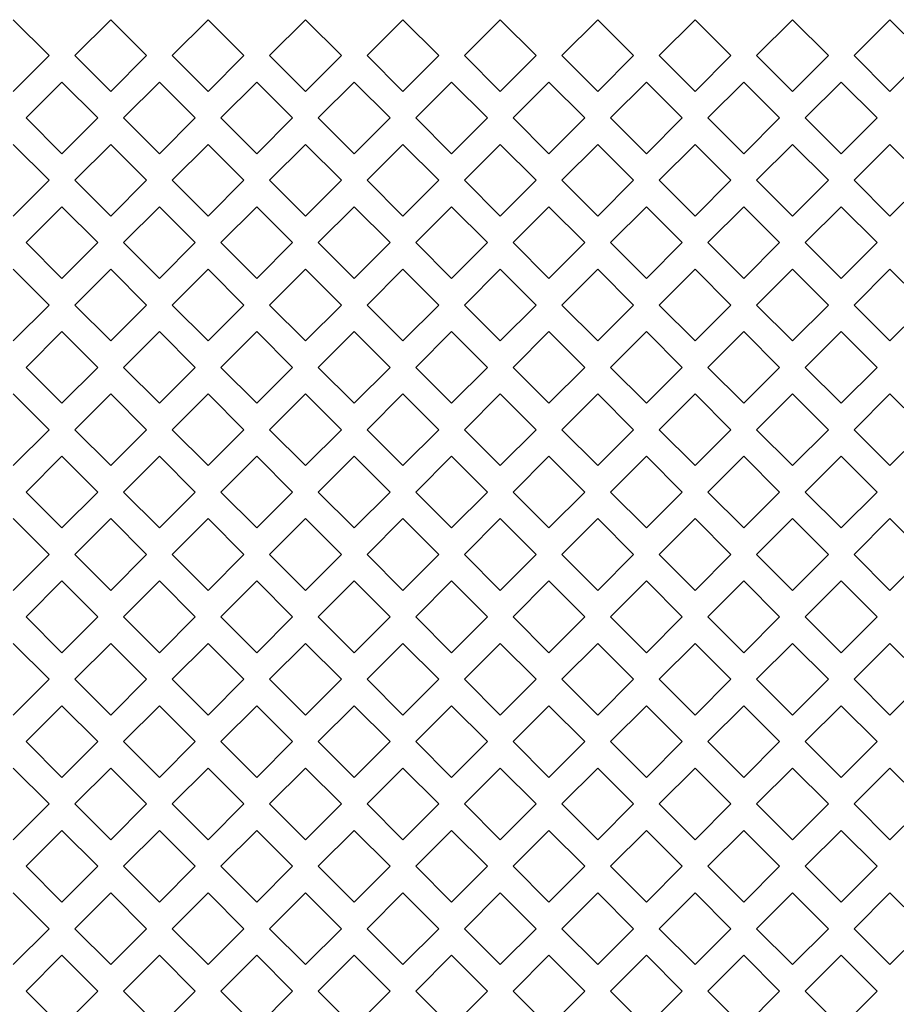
# Model space of a CAD drawing. Header units: millimetres. Extents: x 38 to 253, y 25 to 200.
# Tile 34 of 71: x 55.28 to 61.04, y 132.52 to 138.99. Entities that reach past the tile are written whole.
import ezdxf

# ---------------------------------------------------------------- set-up
doc = ezdxf.new("R2010")
doc.units = ezdxf.units.MM

msp = doc.modelspace()

# ---------------------------------------------------------------- linework, layer by layer
at = {"color": 7, "linetype": 'Continuous', "lineweight": 15}
for p, q in [((55.23424, 138.98858), (55.46994, 138.75288)), ((55.63854, 138.75288), (55.87424, 138.98858)), ((55.87424, 138.98858), (56.10994, 138.75288)), ((56.27854, 138.75288), (56.51424, 138.98858)), ((56.51424, 138.98858), (56.74994, 138.75288)), ((56.91854, 138.75288), (57.15424, 138.98858)), ((57.15424, 138.98858), (57.38994, 138.75288)), ((57.55854, 138.75288), (57.79424, 138.98858)), ((57.79424, 138.98858), (58.02994, 138.75288)), ((58.19854, 138.75288), (58.43424, 138.98858)), ((58.43424, 138.98858), (58.66994, 138.75288)), ((58.83854, 138.75288), (59.07424, 138.98858)), ((59.07424, 138.98858), (59.30994, 138.75288)), ((59.47854, 138.75288), (59.71424, 138.98858)), ((59.71424, 138.98858), (59.94994, 138.75288)), ((60.11854, 138.75288), (60.35424, 138.98858)), ((60.35424, 138.98858), (60.58994, 138.75288)), ((60.75854, 138.75288), (60.99424, 138.98858)), ((60.99424, 138.98858), (61.22994, 138.75288)), ((55.46994, 138.75288), (55.23424, 138.51718)), ((55.87424, 138.51718), (55.63854, 138.75288)), ((56.10994, 138.75288), (55.87424, 138.51718)), ((56.51424, 138.51718), (56.27854, 138.75288)), ((56.74994, 138.75288), (56.51424, 138.51718)), ((57.15424, 138.51718), (56.91854, 138.75288)), ((57.38994, 138.75288), (57.15424, 138.51718)), ((57.79424, 138.51718), (57.55854, 138.75288)), ((58.02994, 138.75288), (57.79424, 138.51718)), ((58.43424, 138.51718), (58.19854, 138.75288)), ((58.66994, 138.75288), (58.43424, 138.51718)), ((59.07424, 138.51718), (58.83854, 138.75288)), ((59.30994, 138.75288), (59.07424, 138.51718)), ((59.71424, 138.51718), (59.47854, 138.75288)), ((59.94994, 138.75288), (59.71424, 138.51718)), ((60.35424, 138.51718), (60.11854, 138.75288)), ((60.58994, 138.75288), (60.35424, 138.51718)), ((60.99424, 138.51718), (60.75854, 138.75288)), ((61.22994, 138.75288), (60.99424, 138.51718)), ((55.31854, 138.34288), (55.55424, 138.57858)), ((55.55424, 138.57858), (55.78994, 138.34288)), ((55.95854, 138.34288), (56.19424, 138.57858)), ((56.19424, 138.57858), (56.42994, 138.34288)), ((56.59854, 138.34288), (56.83424, 138.57858)), ((56.83424, 138.57858), (57.06994, 138.34288)), ((57.23854, 138.34288), (57.47424, 138.57858)), ((57.47424, 138.57858), (57.70994, 138.34288)), ((57.87854, 138.34288), (58.11424, 138.57858)), ((58.11424, 138.57858), (58.34994, 138.34288)), ((58.51854, 138.34288), (58.75424, 138.57858)), ((58.75424, 138.57858), (58.98994, 138.34288)), ((59.15854, 138.34288), (59.39424, 138.57858)), ((59.39424, 138.57858), (59.62994, 138.34288)), ((59.79854, 138.34288), (60.03424, 138.57858)), ((60.03424, 138.57858), (60.26994, 138.34288)), ((60.43854, 138.34288), (60.67424, 138.57858)), ((60.67424, 138.57858), (60.90994, 138.34288)), ((55.55424, 138.10718), (55.31854, 138.34288)), ((55.78994, 138.34288), (55.55424, 138.10718)), ((56.19424, 138.10718), (55.95854, 138.34288)), ((56.42994, 138.34288), (56.19424, 138.10718)), ((56.83424, 138.10718), (56.59854, 138.34288)), ((57.06994, 138.34288), (56.83424, 138.10718)), ((57.47424, 138.10718), (57.23854, 138.34288)), ((57.70994, 138.34288), (57.47424, 138.10718)), ((58.11424, 138.10718), (57.87854, 138.34288)), ((58.34994, 138.34288), (58.11424, 138.10718)), ((58.75424, 138.10718), (58.51854, 138.34288)), ((58.98994, 138.34288), (58.75424, 138.10718)), ((59.39424, 138.10718), (59.15854, 138.34288)), ((59.62994, 138.34288), (59.39424, 138.10718)), ((60.03424, 138.10718), (59.79854, 138.34288)), ((60.26994, 138.34288), (60.03424, 138.10718)), ((60.67424, 138.10718), (60.43854, 138.34288)), ((60.90994, 138.34288), (60.67424, 138.10718)), ((55.23424, 138.16858), (55.46994, 137.93288)), ((55.63854, 137.93288), (55.87424, 138.16858)), ((55.87424, 138.16858), (56.10994, 137.93288)), ((56.27854, 137.93288), (56.51424, 138.16858)), ((56.51424, 138.16858), (56.74994, 137.93288)), ((56.91854, 137.93288), (57.15424, 138.16858)), ((57.15424, 138.16858), (57.38994, 137.93288)), ((57.55854, 137.93288), (57.79424, 138.16858)), ((57.79424, 138.16858), (58.02994, 137.93288)), ((58.19854, 137.93288), (58.43424, 138.16858)), ((58.43424, 138.16858), (58.66994, 137.93288)), ((58.83854, 137.93288), (59.07424, 138.16858)), ((59.07424, 138.16858), (59.30994, 137.93288)), ((59.47854, 137.93288), (59.71424, 138.16858)), ((59.71424, 138.16858), (59.94994, 137.93288)), ((60.11854, 137.93288), (60.35424, 138.16858)), ((60.35424, 138.16858), (60.58994, 137.93288)), ((60.75854, 137.93288), (60.99424, 138.16858)), ((60.99424, 138.16858), (61.22994, 137.93288)), ((55.46994, 137.93288), (55.23424, 137.69718)), ((55.87424, 137.69718), (55.63854, 137.93288)), ((56.10994, 137.93288), (55.87424, 137.69718)), ((56.51424, 137.69718), (56.27854, 137.93288)), ((56.74994, 137.93288), (56.51424, 137.69718)), ((57.15424, 137.69718), (56.91854, 137.93288)), ((57.38994, 137.93288), (57.15424, 137.69718)), ((57.79424, 137.69718), (57.55854, 137.93288)), ((58.02994, 137.93288), (57.79424, 137.69718)), ((58.43424, 137.69718), (58.19854, 137.93288)), ((58.66994, 137.93288), (58.43424, 137.69718)), ((59.07424, 137.69718), (58.83854, 137.93288)), ((59.30994, 137.93288), (59.07424, 137.69718)), ((59.71424, 137.69718), (59.47854, 137.93288)), ((59.94994, 137.93288), (59.71424, 137.69718)), ((60.35424, 137.69718), (60.11854, 137.93288)), ((60.58994, 137.93288), (60.35424, 137.69718)), ((60.99424, 137.69718), (60.75854, 137.93288)), ((61.22994, 137.93288), (60.99424, 137.69718)), ((55.31854, 137.52288), (55.55424, 137.75858)), ((55.55424, 137.75858), (55.78994, 137.52288)), ((55.95854, 137.52288), (56.19424, 137.75858)), ((56.19424, 137.75858), (56.42994, 137.52288)), ((56.59854, 137.52288), (56.83424, 137.75858)), ((56.83424, 137.75858), (57.06994, 137.52288)), ((57.23854, 137.52288), (57.47424, 137.75858)), ((57.47424, 137.75858), (57.70994, 137.52288)), ((57.87854, 137.52288), (58.11424, 137.75858)), ((58.11424, 137.75858), (58.34994, 137.52288)), ((58.51854, 137.52288), (58.75424, 137.75858)), ((58.75424, 137.75858), (58.98994, 137.52288)), ((59.15854, 137.52288), (59.39424, 137.75858)), ((59.39424, 137.75858), (59.62994, 137.52288)), ((59.79854, 137.52288), (60.03424, 137.75858)), ((60.03424, 137.75858), (60.26994, 137.52288)), ((60.43854, 137.52288), (60.67424, 137.75858)), ((60.67424, 137.75858), (60.90994, 137.52288)), ((55.55424, 137.28718), (55.31854, 137.52288)), ((55.78994, 137.52288), (55.55424, 137.28718)), ((56.19424, 137.28718), (55.95854, 137.52288)), ((56.42994, 137.52288), (56.19424, 137.28718)), ((56.83424, 137.28718), (56.59854, 137.52288)), ((57.06994, 137.52288), (56.83424, 137.28718)), ((57.47424, 137.28718), (57.23854, 137.52288)), ((57.70994, 137.52288), (57.47424, 137.28718)), ((58.11424, 137.28718), (57.87854, 137.52288)), ((58.34994, 137.52288), (58.11424, 137.28718)), ((58.75424, 137.28718), (58.51854, 137.52288)), ((58.98994, 137.52288), (58.75424, 137.28718)), ((59.39424, 137.28718), (59.15854, 137.52288)), ((59.62994, 137.52288), (59.39424, 137.28718)), ((60.03424, 137.28718), (59.79854, 137.52288)), ((60.26994, 137.52288), (60.03424, 137.28718)), ((60.67424, 137.28718), (60.43854, 137.52288)), ((60.90994, 137.52288), (60.67424, 137.28718)), ((55.23424, 137.34858), (55.46994, 137.11288)), ((55.63854, 137.11288), (55.87424, 137.34858)), ((55.87424, 137.34858), (56.10994, 137.11288)), ((56.27854, 137.11288), (56.51424, 137.34858)), ((56.51424, 137.34858), (56.74994, 137.11288)), ((56.91854, 137.11288), (57.15424, 137.34858)), ((57.15424, 137.34858), (57.38994, 137.11288)), ((57.55854, 137.11288), (57.79424, 137.34858)), ((57.79424, 137.34858), (58.02994, 137.11288)), ((58.19854, 137.11288), (58.43424, 137.34858)), ((58.43424, 137.34858), (58.66994, 137.11288)), ((58.83854, 137.11288), (59.07424, 137.34858)), ((59.07424, 137.34858), (59.30994, 137.11288)), ((59.47854, 137.11288), (59.71424, 137.34858)), ((59.71424, 137.34858), (59.94994, 137.11288)), ((60.11854, 137.11288), (60.35424, 137.34858)), ((60.35424, 137.34858), (60.58994, 137.11288)), ((60.75854, 137.11288), (60.99424, 137.34858)), ((60.99424, 137.34858), (61.22994, 137.11288)), ((55.46994, 137.11288), (55.23424, 136.87718)), ((55.87424, 136.87718), (55.63854, 137.11288)), ((56.10994, 137.11288), (55.87424, 136.87718)), ((56.51424, 136.87718), (56.27854, 137.11288)), ((56.74994, 137.11288), (56.51424, 136.87718)), ((57.15424, 136.87718), (56.91854, 137.11288)), ((57.38994, 137.11288), (57.15424, 136.87718)), ((57.79424, 136.87718), (57.55854, 137.11288)), ((58.02994, 137.11288), (57.79424, 136.87718)), ((58.43424, 136.87718), (58.19854, 137.11288)), ((58.66994, 137.11288), (58.43424, 136.87718)), ((59.07424, 136.87718), (58.83854, 137.11288)), ((59.30994, 137.11288), (59.07424, 136.87718)), ((59.71424, 136.87718), (59.47854, 137.11288)), ((59.94994, 137.11288), (59.71424, 136.87718)), ((60.35424, 136.87718), (60.11854, 137.11288)), ((60.58994, 137.11288), (60.35424, 136.87718)), ((60.99424, 136.87718), (60.75854, 137.11288)), ((61.22994, 137.11288), (60.99424, 136.87718)), ((55.31854, 136.70288), (55.55424, 136.93858)), ((55.55424, 136.93858), (55.78994, 136.70288)), ((55.95854, 136.70288), (56.19424, 136.93858)), ((56.19424, 136.93858), (56.42994, 136.70288)), ((56.59854, 136.70288), (56.83424, 136.93858)), ((56.83424, 136.93858), (57.06994, 136.70288)), ((57.23854, 136.70288), (57.47424, 136.93858)), ((57.47424, 136.93858), (57.70994, 136.70288)), ((57.87854, 136.70288), (58.11424, 136.93858)), ((58.11424, 136.93858), (58.34994, 136.70288)), ((58.51854, 136.70288), (58.75424, 136.93858)), ((58.75424, 136.93858), (58.98994, 136.70288)), ((59.15854, 136.70288), (59.39424, 136.93858)), ((59.39424, 136.93858), (59.62994, 136.70288)), ((59.79854, 136.70288), (60.03424, 136.93858)), ((60.03424, 136.93858), (60.26994, 136.70288)), ((60.43854, 136.70288), (60.67424, 136.93858)), ((60.67424, 136.93858), (60.90994, 136.70288)), ((55.55424, 136.46718), (55.31854, 136.70288)), ((55.78994, 136.70288), (55.55424, 136.46718)), ((56.19424, 136.46718), (55.95854, 136.70288)), ((56.42994, 136.70288), (56.19424, 136.46718)), ((56.83424, 136.46718), (56.59854, 136.70288)), ((57.06994, 136.70288), (56.83424, 136.46718)), ((57.47424, 136.46718), (57.23854, 136.70288)), ((57.70994, 136.70288), (57.47424, 136.46718)), ((58.11424, 136.46718), (57.87854, 136.70288)), ((58.34994, 136.70288), (58.11424, 136.46718)), ((58.75424, 136.46718), (58.51854, 136.70288)), ((58.98994, 136.70288), (58.75424, 136.46718)), ((59.39424, 136.46718), (59.15854, 136.70288)), ((59.62994, 136.70288), (59.39424, 136.46718)), ((60.03424, 136.46718), (59.79854, 136.70288)), ((60.26994, 136.70288), (60.03424, 136.46718)), ((60.67424, 136.46718), (60.43854, 136.70288)), ((60.90994, 136.70288), (60.67424, 136.46718)), ((55.23424, 136.52858), (55.46994, 136.29288)), ((55.63854, 136.29288), (55.87424, 136.52858)), ((55.87424, 136.52858), (56.10994, 136.29288)), ((56.27854, 136.29288), (56.51424, 136.52858)), ((56.51424, 136.52858), (56.74994, 136.29288)), ((56.91854, 136.29288), (57.15424, 136.52858)), ((57.15424, 136.52858), (57.38994, 136.29288)), ((57.55854, 136.29288), (57.79424, 136.52858)), ((57.79424, 136.52858), (58.02994, 136.29288)), ((58.19854, 136.29288), (58.43424, 136.52858)), ((58.43424, 136.52858), (58.66994, 136.29288)), ((58.83854, 136.29288), (59.07424, 136.52858)), ((59.07424, 136.52858), (59.30994, 136.29288)), ((59.47854, 136.29288), (59.71424, 136.52858)), ((59.71424, 136.52858), (59.94994, 136.29288)), ((60.11854, 136.29288), (60.35424, 136.52858)), ((60.35424, 136.52858), (60.58994, 136.29288)), ((60.75854, 136.29288), (60.99424, 136.52858)), ((60.99424, 136.52858), (61.22994, 136.29288)), ((55.46994, 136.29288), (55.23424, 136.05718)), ((55.87424, 136.05718), (55.63854, 136.29288)), ((56.10994, 136.29288), (55.87424, 136.05718)), ((56.51424, 136.05718), (56.27854, 136.29288)), ((56.74994, 136.29288), (56.51424, 136.05718)), ((57.15424, 136.05718), (56.91854, 136.29288)), ((57.38994, 136.29288), (57.15424, 136.05718)), ((57.79424, 136.05718), (57.55854, 136.29288)), ((58.02994, 136.29288), (57.79424, 136.05718)), ((58.43424, 136.05718), (58.19854, 136.29288)), ((58.66994, 136.29288), (58.43424, 136.05718)), ((59.07424, 136.05718), (58.83854, 136.29288)), ((59.30994, 136.29288), (59.07424, 136.05718)), ((59.71424, 136.05718), (59.47854, 136.29288)), ((59.94994, 136.29288), (59.71424, 136.05718)), ((60.35424, 136.05718), (60.11854, 136.29288)), ((60.58994, 136.29288), (60.35424, 136.05718)), ((60.99424, 136.05718), (60.75854, 136.29288)), ((61.22994, 136.29288), (60.99424, 136.05718)), ((55.31854, 135.88288), (55.55424, 136.11858)), ((55.55424, 136.11858), (55.78994, 135.88288)), ((55.95854, 135.88288), (56.19424, 136.11858)), ((56.19424, 136.11858), (56.42994, 135.88288)), ((56.59854, 135.88288), (56.83424, 136.11858)), ((56.83424, 136.11858), (57.06994, 135.88288)), ((57.23854, 135.88288), (57.47424, 136.11858)), ((57.47424, 136.11858), (57.70994, 135.88288)), ((57.87854, 135.88288), (58.11424, 136.11858)), ((58.11424, 136.11858), (58.34994, 135.88288)), ((58.51854, 135.88288), (58.75424, 136.11858)), ((58.75424, 136.11858), (58.98994, 135.88288)), ((59.15854, 135.88288), (59.39424, 136.11858)), ((59.39424, 136.11858), (59.62994, 135.88288)), ((59.79854, 135.88288), (60.03424, 136.11858)), ((60.03424, 136.11858), (60.26994, 135.88288)), ((60.43854, 135.88288), (60.67424, 136.11858)), ((60.67424, 136.11858), (60.90994, 135.88288)), ((55.55424, 135.64718), (55.31854, 135.88288)), ((55.78994, 135.88288), (55.55424, 135.64718)), ((56.19424, 135.64718), (55.95854, 135.88288)), ((56.42994, 135.88288), (56.19424, 135.64718)), ((56.83424, 135.64718), (56.59854, 135.88288)), ((57.06994, 135.88288), (56.83424, 135.64718)), ((57.47424, 135.64718), (57.23854, 135.88288)), ((57.70994, 135.88288), (57.47424, 135.64718)), ((58.11424, 135.64718), (57.87854, 135.88288)), ((58.34994, 135.88288), (58.11424, 135.64718)), ((58.75424, 135.64718), (58.51854, 135.88288)), ((58.98994, 135.88288), (58.75424, 135.64718)), ((59.39424, 135.64718), (59.15854, 135.88288)), ((59.62994, 135.88288), (59.39424, 135.64718)), ((60.03424, 135.64718), (59.79854, 135.88288)), ((60.26994, 135.88288), (60.03424, 135.64718)), ((60.67424, 135.64718), (60.43854, 135.88288)), ((60.90994, 135.88288), (60.67424, 135.64718)), ((55.23424, 135.70858), (55.46994, 135.47288)), ((55.63854, 135.47288), (55.87424, 135.70858)), ((55.87424, 135.70858), (56.10994, 135.47288)), ((56.27854, 135.47288), (56.51424, 135.70858)), ((56.51424, 135.70858), (56.74994, 135.47288)), ((56.91854, 135.47288), (57.15424, 135.70858)), ((57.15424, 135.70858), (57.38994, 135.47288)), ((57.55854, 135.47288), (57.79424, 135.70858)), ((57.79424, 135.70858), (58.02994, 135.47288)), ((58.19854, 135.47288), (58.43424, 135.70858)), ((58.43424, 135.70858), (58.66994, 135.47288)), ((58.83854, 135.47288), (59.07424, 135.70858)), ((59.07424, 135.70858), (59.30994, 135.47288)), ((59.47854, 135.47288), (59.71424, 135.70858)), ((59.71424, 135.70858), (59.94994, 135.47288)), ((60.11854, 135.47288), (60.35424, 135.70858)), ((60.35424, 135.70858), (60.58994, 135.47288)), ((60.75854, 135.47288), (60.99424, 135.70858)), ((60.99424, 135.70858), (61.22994, 135.47288)), ((55.46994, 135.47288), (55.23424, 135.23718)), ((55.87424, 135.23718), (55.63854, 135.47288)), ((56.10994, 135.47288), (55.87424, 135.23718)), ((56.51424, 135.23718), (56.27854, 135.47288)), ((56.74994, 135.47288), (56.51424, 135.23718)), ((57.15424, 135.23718), (56.91854, 135.47288)), ((57.38994, 135.47288), (57.15424, 135.23718)), ((57.79424, 135.23718), (57.55854, 135.47288)), ((58.02994, 135.47288), (57.79424, 135.23718)), ((58.43424, 135.23718), (58.19854, 135.47288)), ((58.66994, 135.47288), (58.43424, 135.23718)), ((59.07424, 135.23718), (58.83854, 135.47288)), ((59.30994, 135.47288), (59.07424, 135.23718)), ((59.71424, 135.23718), (59.47854, 135.47288)), ((59.94994, 135.47288), (59.71424, 135.23718)), ((60.35424, 135.23718), (60.11854, 135.47288)), ((60.58994, 135.47288), (60.35424, 135.23718)), ((60.99424, 135.23718), (60.75854, 135.47288)), ((61.22994, 135.47288), (60.99424, 135.23718)), ((55.31854, 135.06288), (55.55424, 135.29858)), ((55.55424, 135.29858), (55.78994, 135.06288)), ((55.95854, 135.06288), (56.19424, 135.29858)), ((56.19424, 135.29858), (56.42994, 135.06288)), ((56.59854, 135.06288), (56.83424, 135.29858)), ((56.83424, 135.29858), (57.06994, 135.06288)), ((57.23854, 135.06288), (57.47424, 135.29858)), ((57.47424, 135.29858), (57.70994, 135.06288)), ((57.87854, 135.06288), (58.11424, 135.29858)), ((58.11424, 135.29858), (58.34994, 135.06288)), ((58.51854, 135.06288), (58.75424, 135.29858)), ((58.75424, 135.29858), (58.98994, 135.06288)), ((59.15854, 135.06288), (59.39424, 135.29858)), ((59.39424, 135.29858), (59.62994, 135.06288)), ((59.79854, 135.06288), (60.03424, 135.29858)), ((60.03424, 135.29858), (60.26994, 135.06288)), ((60.43854, 135.06288), (60.67424, 135.29858)), ((60.67424, 135.29858), (60.90994, 135.06288)), ((55.55424, 134.82718), (55.31854, 135.06288)), ((55.78994, 135.06288), (55.55424, 134.82718)), ((56.19424, 134.82718), (55.95854, 135.06288)), ((56.42994, 135.06288), (56.19424, 134.82718)), ((56.83424, 134.82718), (56.59854, 135.06288)), ((57.06994, 135.06288), (56.83424, 134.82718)), ((57.47424, 134.82718), (57.23854, 135.06288)), ((57.70994, 135.06288), (57.47424, 134.82718)), ((58.11424, 134.82718), (57.87854, 135.06288)), ((58.34994, 135.06288), (58.11424, 134.82718)), ((58.75424, 134.82718), (58.51854, 135.06288)), ((58.98994, 135.06288), (58.75424, 134.82718)), ((59.39424, 134.82718), (59.15854, 135.06288)), ((59.62994, 135.06288), (59.39424, 134.82718)), ((60.03424, 134.82718), (59.79854, 135.06288)), ((60.26994, 135.06288), (60.03424, 134.82718)), ((60.67424, 134.82718), (60.43854, 135.06288)), ((60.90994, 135.06288), (60.67424, 134.82718)), ((55.23424, 134.88858), (55.46994, 134.65288)), ((55.63854, 134.65288), (55.87424, 134.88858)), ((55.87424, 134.88858), (56.10994, 134.65288)), ((56.27854, 134.65288), (56.51424, 134.88858)), ((56.51424, 134.88858), (56.74994, 134.65288)), ((56.91854, 134.65288), (57.15424, 134.88858)), ((57.15424, 134.88858), (57.38994, 134.65288)), ((57.55854, 134.65288), (57.79424, 134.88858)), ((57.79424, 134.88858), (58.02994, 134.65288)), ((58.19854, 134.65288), (58.43424, 134.88858)), ((58.43424, 134.88858), (58.66994, 134.65288)), ((58.83854, 134.65288), (59.07424, 134.88858)), ((59.07424, 134.88858), (59.30994, 134.65288)), ((59.47854, 134.65288), (59.71424, 134.88858)), ((59.71424, 134.88858), (59.94994, 134.65288)), ((60.11854, 134.65288), (60.35424, 134.88858)), ((60.35424, 134.88858), (60.58994, 134.65288)), ((60.75854, 134.65288), (60.99424, 134.88858)), ((60.99424, 134.88858), (61.22994, 134.65288)), ((55.46994, 134.65288), (55.23424, 134.41718)), ((55.87424, 134.41718), (55.63854, 134.65288)), ((56.10994, 134.65288), (55.87424, 134.41718)), ((56.51424, 134.41718), (56.27854, 134.65288)), ((56.74994, 134.65288), (56.51424, 134.41718)), ((57.15424, 134.41718), (56.91854, 134.65288)), ((57.38994, 134.65288), (57.15424, 134.41718)), ((57.79424, 134.41718), (57.55854, 134.65288)), ((58.02994, 134.65288), (57.79424, 134.41718)), ((58.43424, 134.41718), (58.19854, 134.65288)), ((58.66994, 134.65288), (58.43424, 134.41718)), ((59.07424, 134.41718), (58.83854, 134.65288)), ((59.30994, 134.65288), (59.07424, 134.41718)), ((59.71424, 134.41718), (59.47854, 134.65288)), ((59.94994, 134.65288), (59.71424, 134.41718)), ((60.35424, 134.41718), (60.11854, 134.65288)), ((60.58994, 134.65288), (60.35424, 134.41718)), ((60.99424, 134.41718), (60.75854, 134.65288)), ((61.22994, 134.65288), (60.99424, 134.41718)), ((55.31854, 134.24288), (55.55424, 134.47858)), ((55.55424, 134.47858), (55.78994, 134.24288)), ((55.95854, 134.24288), (56.19424, 134.47858)), ((56.19424, 134.47858), (56.42994, 134.24288)), ((56.59854, 134.24288), (56.83424, 134.47858)), ((56.83424, 134.47858), (57.06994, 134.24288)), ((57.23854, 134.24288), (57.47424, 134.47858)), ((57.47424, 134.47858), (57.70994, 134.24288)), ((57.87854, 134.24288), (58.11424, 134.47858)), ((58.11424, 134.47858), (58.34994, 134.24288)), ((58.51854, 134.24288), (58.75424, 134.47858)), ((58.75424, 134.47858), (58.98994, 134.24288)), ((59.15854, 134.24288), (59.39424, 134.47858)), ((59.39424, 134.47858), (59.62994, 134.24288)), ((59.79854, 134.24288), (60.03424, 134.47858)), ((60.03424, 134.47858), (60.26994, 134.24288)), ((60.43854, 134.24288), (60.67424, 134.47858)), ((60.67424, 134.47858), (60.90994, 134.24288)), ((55.55424, 134.00718), (55.31854, 134.24288)), ((55.78994, 134.24288), (55.55424, 134.00718)), ((56.19424, 134.00718), (55.95854, 134.24288)), ((56.42994, 134.24288), (56.19424, 134.00718)), ((56.83424, 134.00718), (56.59854, 134.24288)), ((57.06994, 134.24288), (56.83424, 134.00718)), ((57.47424, 134.00718), (57.23854, 134.24288)), ((57.70994, 134.24288), (57.47424, 134.00718)), ((58.11424, 134.00718), (57.87854, 134.24288)), ((58.34994, 134.24288), (58.11424, 134.00718)), ((58.75424, 134.00718), (58.51854, 134.24288)), ((58.98994, 134.24288), (58.75424, 134.00718)), ((59.39424, 134.00718), (59.15854, 134.24288)), ((59.62994, 134.24288), (59.39424, 134.00718)), ((60.03424, 134.00718), (59.79854, 134.24288)), ((60.26994, 134.24288), (60.03424, 134.00718)), ((60.67424, 134.00718), (60.43854, 134.24288)), ((60.90994, 134.24288), (60.67424, 134.00718)), ((55.23424, 134.06858), (55.46994, 133.83288)), ((55.63854, 133.83288), (55.87424, 134.06858)), ((55.87424, 134.06858), (56.10994, 133.83288)), ((56.27854, 133.83288), (56.51424, 134.06858)), ((56.51424, 134.06858), (56.74994, 133.83288)), ((56.91854, 133.83288), (57.15424, 134.06858)), ((57.15424, 134.06858), (57.38994, 133.83288)), ((57.55854, 133.83288), (57.79424, 134.06858)), ((57.79424, 134.06858), (58.02994, 133.83288)), ((58.19854, 133.83288), (58.43424, 134.06858)), ((58.43424, 134.06858), (58.66994, 133.83288)), ((58.83854, 133.83288), (59.07424, 134.06858)), ((59.07424, 134.06858), (59.30994, 133.83288)), ((59.47854, 133.83288), (59.71424, 134.06858)), ((59.71424, 134.06858), (59.94994, 133.83288)), ((60.11854, 133.83288), (60.35424, 134.06858)), ((60.35424, 134.06858), (60.58994, 133.83288)), ((60.75854, 133.83288), (60.99424, 134.06858)), ((60.99424, 134.06858), (61.22994, 133.83288)), ((55.46994, 133.83288), (55.23424, 133.59718)), ((55.87424, 133.59718), (55.63854, 133.83288)), ((56.10994, 133.83288), (55.87424, 133.59718)), ((56.51424, 133.59718), (56.27854, 133.83288)), ((56.74994, 133.83288), (56.51424, 133.59718)), ((57.15424, 133.59718), (56.91854, 133.83288)), ((57.38994, 133.83288), (57.15424, 133.59718)), ((57.79424, 133.59718), (57.55854, 133.83288)), ((58.02994, 133.83288), (57.79424, 133.59718)), ((58.43424, 133.59718), (58.19854, 133.83288)), ((58.66994, 133.83288), (58.43424, 133.59718)), ((59.07424, 133.59718), (58.83854, 133.83288)), ((59.30994, 133.83288), (59.07424, 133.59718)), ((59.71424, 133.59718), (59.47854, 133.83288)), ((59.94994, 133.83288), (59.71424, 133.59718)), ((60.35424, 133.59718), (60.11854, 133.83288)), ((60.58994, 133.83288), (60.35424, 133.59718)), ((60.99424, 133.59718), (60.75854, 133.83288)), ((61.22994, 133.83288), (60.99424, 133.59718)), ((55.31854, 133.42288), (55.55424, 133.65858)), ((55.55424, 133.65858), (55.78994, 133.42288)), ((55.95854, 133.42288), (56.19424, 133.65858)), ((56.19424, 133.65858), (56.42994, 133.42288)), ((56.59854, 133.42288), (56.83424, 133.65858)), ((56.83424, 133.65858), (57.06994, 133.42288)), ((57.23854, 133.42288), (57.47424, 133.65858)), ((57.47424, 133.65858), (57.70994, 133.42288)), ((57.87854, 133.42288), (58.11424, 133.65858)), ((58.11424, 133.65858), (58.34994, 133.42288)), ((58.51854, 133.42288), (58.75424, 133.65858)), ((58.75424, 133.65858), (58.98994, 133.42288)), ((59.15854, 133.42288), (59.39424, 133.65858)), ((59.39424, 133.65858), (59.62994, 133.42288)), ((59.79854, 133.42288), (60.03424, 133.65858)), ((60.03424, 133.65858), (60.26994, 133.42288)), ((60.43854, 133.42288), (60.67424, 133.65858)), ((60.67424, 133.65858), (60.90994, 133.42288)), ((55.55424, 133.18718), (55.31854, 133.42288)), ((55.78994, 133.42288), (55.55424, 133.18718)), ((56.19424, 133.18718), (55.95854, 133.42288)), ((56.42994, 133.42288), (56.19424, 133.18718)), ((56.83424, 133.18718), (56.59854, 133.42288)), ((57.06994, 133.42288), (56.83424, 133.18718)), ((57.47424, 133.18718), (57.23854, 133.42288)), ((57.70994, 133.42288), (57.47424, 133.18718)), ((58.11424, 133.18718), (57.87854, 133.42288)), ((58.34994, 133.42288), (58.11424, 133.18718)), ((58.75424, 133.18718), (58.51854, 133.42288)), ((58.98994, 133.42288), (58.75424, 133.18718)), ((59.39424, 133.18718), (59.15854, 133.42288)), ((59.62994, 133.42288), (59.39424, 133.18718)), ((60.03424, 133.18718), (59.79854, 133.42288)), ((60.26994, 133.42288), (60.03424, 133.18718)), ((60.67424, 133.18718), (60.43854, 133.42288)), ((60.90994, 133.42288), (60.67424, 133.18718)), ((55.23424, 133.24858), (55.46994, 133.01288)), ((55.63854, 133.01288), (55.87424, 133.24858)), ((55.87424, 133.24858), (56.10994, 133.01288)), ((56.27854, 133.01288), (56.51424, 133.24858)), ((56.51424, 133.24858), (56.74994, 133.01288)), ((56.91854, 133.01288), (57.15424, 133.24858)), ((57.15424, 133.24858), (57.38994, 133.01288)), ((57.55854, 133.01288), (57.79424, 133.24858)), ((57.79424, 133.24858), (58.02994, 133.01288)), ((58.19854, 133.01288), (58.43424, 133.24858)), ((58.43424, 133.24858), (58.66994, 133.01288)), ((58.83854, 133.01288), (59.07424, 133.24858)), ((59.07424, 133.24858), (59.30994, 133.01288)), ((59.47854, 133.01288), (59.71424, 133.24858)), ((59.71424, 133.24858), (59.94994, 133.01288)), ((60.11854, 133.01288), (60.35424, 133.24858)), ((60.35424, 133.24858), (60.58994, 133.01288)), ((60.75854, 133.01288), (60.99424, 133.24858)), ((60.99424, 133.24858), (61.22994, 133.01288)), ((55.46994, 133.01288), (55.23424, 132.77718)), ((55.87424, 132.77718), (55.63854, 133.01288)), ((56.10994, 133.01288), (55.87424, 132.77718)), ((56.51424, 132.77718), (56.27854, 133.01288)), ((56.74994, 133.01288), (56.51424, 132.77718)), ((57.15424, 132.77718), (56.91854, 133.01288)), ((57.38994, 133.01288), (57.15424, 132.77718)), ((57.79424, 132.77718), (57.55854, 133.01288)), ((58.02994, 133.01288), (57.79424, 132.77718)), ((58.43424, 132.77718), (58.19854, 133.01288)), ((58.66994, 133.01288), (58.43424, 132.77718)), ((59.07424, 132.77718), (58.83854, 133.01288)), ((59.30994, 133.01288), (59.07424, 132.77718)), ((59.71424, 132.77718), (59.47854, 133.01288)), ((59.94994, 133.01288), (59.71424, 132.77718)), ((60.35424, 132.77718), (60.11854, 133.01288)), ((60.58994, 133.01288), (60.35424, 132.77718)), ((60.99424, 132.77718), (60.75854, 133.01288)), ((61.22994, 133.01288), (60.99424, 132.77718)), ((55.31854, 132.60288), (55.55424, 132.83858)), ((55.55424, 132.83858), (55.78994, 132.60288)), ((55.95854, 132.60288), (56.19424, 132.83858)), ((56.19424, 132.83858), (56.42994, 132.60288)), ((56.59854, 132.60288), (56.83424, 132.83858)), ((56.83424, 132.83858), (57.06994, 132.60288)), ((57.23854, 132.60288), (57.47424, 132.83858)), ((57.47424, 132.83858), (57.70994, 132.60288)), ((57.87854, 132.60288), (58.11424, 132.83858)), ((58.11424, 132.83858), (58.34994, 132.60288)), ((58.51854, 132.60288), (58.75424, 132.83858)), ((58.75424, 132.83858), (58.98994, 132.60288)), ((59.15854, 132.60288), (59.39424, 132.83858)), ((59.39424, 132.83858), (59.62994, 132.60288)), ((59.79854, 132.60288), (60.03424, 132.83858)), ((60.03424, 132.83858), (60.26994, 132.60288)), ((60.43854, 132.60288), (60.67424, 132.83858)), ((60.67424, 132.83858), (60.90994, 132.60288)), ((55.55424, 132.36718), (55.31854, 132.60288)), ((55.78994, 132.60288), (55.55424, 132.36718)), ((56.19424, 132.36718), (55.95854, 132.60288)), ((56.42994, 132.60288), (56.19424, 132.36718)), ((56.83424, 132.36718), (56.59854, 132.60288)), ((57.06994, 132.60288), (56.83424, 132.36718)), ((57.47424, 132.36718), (57.23854, 132.60288)), ((57.70994, 132.60288), (57.47424, 132.36718)), ((58.11424, 132.36718), (57.87854, 132.60288)), ((58.34994, 132.60288), (58.11424, 132.36718)), ((58.75424, 132.36718), (58.51854, 132.60288)), ((58.98994, 132.60288), (58.75424, 132.36718)), ((59.39424, 132.36718), (59.15854, 132.60288)), ((59.62994, 132.60288), (59.39424, 132.36718)), ((60.03424, 132.36718), (59.79854, 132.60288)), ((60.26994, 132.60288), (60.03424, 132.36718)), ((60.67424, 132.36718), (60.43854, 132.60288)), ((60.90994, 132.60288), (60.67424, 132.36718))]:
    msp.add_line(p, q, dxfattribs=at)

doc.saveas('drawing.dxf')
